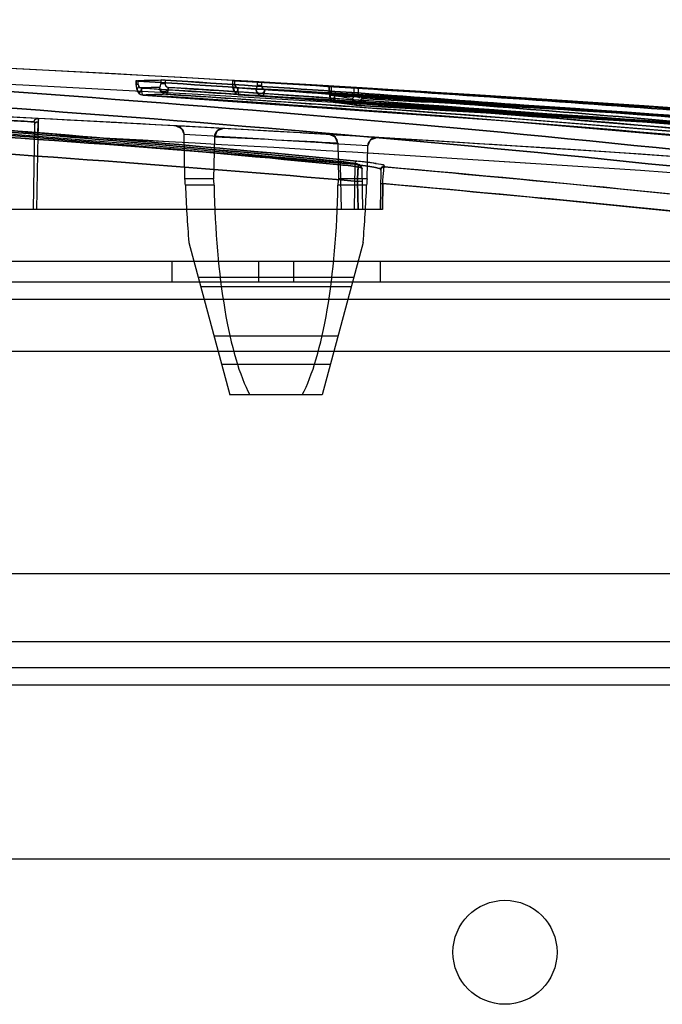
# Model space of a CAD drawing. Header units: millimetres. Extents: x 91 to 696, y 236 to 852.
# Tile 50 of 52: x 553 to 590, y 795 to 852. Entities that reach past the tile are written whole.
import ezdxf

# ---------------------------------------------------------------- set-up
doc = ezdxf.new("R2010")
doc.units = ezdxf.units.MM
doc.header["$LTSCALE"] = 70.538372
doc.layers.get('0').update_dxf_attribs({"linetype": 'CONTINUOUS'})

msp = doc.modelspace()

# ---------------------------------------------------------------- linework, layer by layer
at = {"color": 7, "linetype": 'Continuous'}
for p, q in [((560.136, 848.304), (560.136, 848.086)), ((560.274, 848.086), (560.136, 848.086)), ((560.146, 848.304), (560.146, 848.086)), ((560.274, 848.086), (560.274, 848.289)), ((561.567, 848.349), (561.567, 848.13)), ((561.819, 848.13), (561.567, 848.13)), ((561.819, 848.338), (561.819, 848.13)), ((565.698, 848.313), (565.698, 848.095)), ((565.698, 848.095), (565.732, 847.855)), ((565.836, 848.095), (565.698, 848.095)), ((565.708, 848.313), (565.708, 848.095)), ((565.836, 848.095), (565.836, 848.304)), ((567.129, 848.244), (567.129, 848.029)), ((567.382, 848.029), (567.129, 848.029)), ((567.382, 848.23), (567.382, 848.029)), ((571.261, 848.004), (571.261, 847.656)), ((571.27, 848.004), (571.27, 847.656)), ((571.399, 847.996), (571.399, 847.656)), ((560.169, 847.848), (560.256, 847.659)), ((560.562, 847.482), (581.174, 846.006)), ((565.732, 847.855), (565.819, 847.665)), ((566.127, 847.489), (587.436, 846.092)), ((567.11, 847.443), (567.425, 847.426)), ((571.399, 847.656), (571.261, 847.656)), ((571.294, 847.416), (571.382, 847.223)), ((572.692, 847.919), (572.692, 847.481)), ((572.944, 847.481), (572.692, 847.481)), ((572.944, 847.904), (572.944, 847.481)), ((571.689, 847.048), (571.689, 847.048)), ((553.665, 846.169), (552.035, 846.252)), ((554.481, 846.127), (553.664, 846.169)), ((554.3, 845.788), (554.215, 840.882)), ((554.299, 845.849), (554.3, 845.787)), ((554.299, 845.849), (554.3, 845.787)), ((554.49, 845.186), (554.508, 845.949)), ((564.118, 845.61), (562.443, 845.703)), ((562.443, 845.703), (562.524, 845.692)), ((581.174, 846.006), (601.395, 844.243)), ((554.49, 845.186), (554.415, 840.882)), ((562.96, 842.653), (562.916, 845.212)), ((566.634, 845.468), (563.561, 845.641)), ((568.909, 845.337), (565.596, 845.527)), ((570.339, 845.254), (567.834, 845.399)), ((571.796, 845.168), (569.77, 845.287)), ((571.632, 845.046), (571.303, 845.197)), ((572.849, 845.105), (571.691, 845.174)), ((573.193, 845.084), (572.82, 845.107)), ((564.662, 845.059), (564.62, 842.653)), ((571.773, 844.706), (571.632, 845.046)), ((571.774, 844.706), (571.633, 845.046)), ((571.774, 844.706), (571.81, 842.653)), ((573.253, 845.081), (573.065, 845.092)), ((573.35, 845.075), (573.193, 845.084)), ((573.552, 845.063), (573.253, 845.081)), ((573.469, 842.653), (573.502, 844.543)), ((573.502, 844.543), (573.666, 844.905)), ((573.502, 844.543), (573.666, 844.905)), ((573.794, 845.048), (573.666, 845.056)), ((573.865, 845.044), (573.708, 845.053)), ((573.897, 845.042), (573.76, 845.05)), ((574.029, 845.034), (573.794, 845.048)), ((574.03, 845.034), (574.02, 845.034)), ((574.045, 845.033), (574.028, 845.034)), ((571.839, 843.652), (571.832, 843.653)), ((571.832, 843.653), (571.839, 843.652)), ((571.92, 843.457), (571.965, 840.882)), ((572.76, 843.469), (572.715, 840.882)), ((572.966, 843.407), (572.971, 843.434)), ((572.973, 843.453), (572.973, 843.464)), ((573.088, 843.419), (572.994, 843.464)), ((573.088, 843.42), (573.001, 843.462)), ((573.156, 843.324), (573.088, 843.42)), ((573.174, 843.223), (573.156, 843.325)), ((573.215, 840.882), (573.174, 843.226)), ((574.255, 843.186), (574.215, 840.882)), ((574.467, 843.381), (574.467, 843.335)), ((564.62, 842.653), (562.96, 842.653)), ((564.646, 842.274), (562.99, 842.274)), ((573.44, 842.274), (571.783, 842.274)), ((573.469, 842.653), (571.81, 842.653)), ((572.918, 842.499), (572.946, 840.882)), ((572.946, 840.882), (572.918, 842.499)), ((574.345, 840.882), (574.371, 842.373)), ((574.371, 842.373), (574.345, 840.882)), ((574.345, 840.882), (484.825, 840.882)), ((563.192, 838.976), (565.548, 830.182)), ((573.237, 838.976), (570.881, 830.182)), ((688.515, 837.882), (100.415, 837.882)), ((562.215, 837.882), (562.215, 836.682)), ((567.215, 837.882), (567.215, 836.682)), ((569.215, 837.882), (569.215, 836.682)), ((574.215, 837.882), (574.215, 836.682)), ((686.015, 836.682), (100.415, 836.682)), ((572.695, 836.95), (563.735, 836.95)), ((572.553, 836.423), (563.876, 836.423)), ((686.015, 835.682), (100.415, 835.682)), ((571.79, 833.575), (564.639, 833.575)), ((629.215, 832.682), (157.215, 832.682)), ((571.349, 831.93), (565.08, 831.93)), ((570.881, 830.182), (565.548, 830.182)), ((126.348, 819.882), (660.081, 819.882)), ((687.415, 815.932), (98.915, 815.932)), ((687.415, 814.432), (98.915, 814.432)), ((687.415, 813.432), (98.915, 813.432)), ((101.915, 803.432), (684.415, 803.432))]:
    msp.add_line(p, q, dxfattribs=at)
for points in [[(560.136, 848.086), (560.17, 847.848), (560.255, 847.66)], [(567.425, 847.426), (577.313, 846.829), (587.12, 846.175), (596.843, 845.461)], [(567.425, 847.426), (577.369, 846.826), (587.231, 846.167), (597.009, 845.449)], [(571.261, 847.656), (571.294, 847.414), (571.383, 847.223)], [(571.665, 847.05), (572.31, 846.97), (572.956, 846.884)], [(572.99, 846.881), (593.334, 845.711), (613.324, 844.309), (632.936, 842.661)], [(572.99, 846.881), (593.587, 845.695), (613.823, 844.27), (633.668, 842.594)], [(578.972, 846.647), (598.47, 845.415), (617.624, 843.96), (636.41, 842.269)], [(580.783, 846.543), (599.657, 845.332), (618.207, 843.912), (636.41, 842.269)], [(562.443, 845.703), (562.772, 845.555), (562.916, 845.212)], [(562.443, 845.703), (562.772, 845.555), (562.916, 845.212)], [(562.523, 845.692), (562.698, 845.617), (562.84, 845.469), (562.916, 845.212)], [(587.436, 846.092), (608.338, 844.413), (628.8, 842.436)], [(565.19, 845.55), (564.825, 845.42), (564.662, 845.059)], [(565.19, 845.55), (564.825, 845.42), (564.662, 845.059)], [(573.709, 845.053), (573.607, 845.059), (573.487, 845.066)], [(573.502, 844.543), (573.666, 844.905), (574.032, 845.034)], [(573.502, 844.543), (573.666, 844.905), (574.032, 845.034)], [(573.76, 845.05), (573.666, 845.056), (573.552, 845.063)], [(573.997, 843.526), (573.497, 843.597), (572.879, 843.665)], [(572.973, 843.453), (572.971, 843.434), (572.966, 843.407)]]:
    msp.add_lwpolyline(points, dxfattribs=at)
msp.add_circle((581.415, 798.032), 3, dxfattribs=at)
for centre, radius, start, end in [((441.552, -1348.187), 2200.018, 86.692034, 89.878521), ((441.552, -1348.186), 2200.017, 84.448715, 89.878507), ((441.553, -1348.169), 2200, 84.448694, 89.878528), ((441.552, -1348.116), 2199.017, 84.448713, 89.878507), ((441.553, -1348.083), 2198.984, 84.448673, 89.878547), ((441.553, -1348.169), 2197.2, 84.525522, 89.878528), ((468.513, -208.738), 1057.45, 84.392914, 88.64307), ((468.521, -208.603), 1057.315, 84.392643, 88.643344), ((470.3, -203.432), 1051.903, 84.410261, 88.558686), ((470.358, -202.465), 1050.935, 84.408254, 88.560504), ((470.397, -203.465), 1052.133, 84.410249, 88.558556), ((470.467, -202.328), 1050.994, 84.408003, 88.560809), ((563.049, 778.702), 69.238, 91.2776, 92.35217), ((560.588, 847.881), 0.4, 213.998, 266.328), ((563.433, 778.286), 69.255, 91.29808, 92.3722), ((563.04, 778.574), 69.369, 86.67128, 87.74456), ((566.15, 847.888), 0.4, 214.2232, 266.6454), ((563.424, 778.162), 69.38, 86.69354, 87.76643), ((441.553, -1348.169), 2199.2, 86.710969, 86.719669), ((562.913, 777.241), 70.71, 82.10122, 83.16165), ((571.712, 847.447), 0.4, 214.6848, 263.5775), ((563.298, 776.833), 70.714, 82.12496, 83.18507), ((441.55, -1348.211), 2197.242, 85.640871, 87.053883), ((441.553, -1348.17), 2197.202, 84.525521, 87.053901), ((562.416, 845.204), 0.5, 0.9985, 86.8571), ((441.549, -1348.158), 2196.251, 84.525548, 87.052301), ((441.549, -1348.15), 2196.243, 84.525544, 87.052306), ((452.88, -979.704), 1828.23, 86.217031, 86.549455), ((452.882, -979.677), 1828.204, 86.217025, 86.549454), ((452.885, -979.628), 1828.154, 86.217024, 86.549461), ((452.887, -979.591), 1828.118, 86.217018, 86.549462), ((565.162, 845.051), 0.5, 86.8032, 179.0023), ((571.274, 844.698), 0.5, 0.9906, 86.5883), ((422.342, -2093.822), 2942.325, 87.088863, 87.227524), ((422.388, -2092.868), 2941.37, 87.088822, 87.227527), ((423.07, -2079.123), 2927.609, 87.088491, 87.227848), ((423.221, -2076.114), 2924.595, 87.088447, 87.227948), ((574.002, 844.535), 0.5, 86.5332, 179.0017), ((557.675, 842.057), 5.319, 2.3407, 6.4368), ((561.02, 842.214), 3.626, 0.9528, 6.9584), ((575.409, 842.214), 3.626, 173.0416, 179.0472), ((578.754, 842.057), 5.319, 173.5632, 177.6593)]:
    msp.add_arc(centre, radius, start, end, dxfattribs=at)
for centre, major_axis, start_param, end_param in [((568.215, 845.71), (0, 21.288), -4.550265, -4.390488), ((568.215, 843.213), (0, 14.379), -4.647028, -3.578052), ((568.215, 843.213), (0, 14.379), -2.705134, -1.636158), ((568.215, 845.71), (0, 21.288), -1.892698, -1.732921)]:
    msp.add_ellipse(centre, major_axis=major_axis, ratio=0.248716, start_param=start_param, end_param=end_param, dxfattribs=at)
for points, knots in [([(616.85, 841.334), (603.299, 843.102), (575.658, 846.091), (518.788, 850.195), (475.433, 851.391), (446.216, 851.54)], [0, 0, 0, 0, 0.239699, 0.487509, 1, 1, 1, 1]), ([(446.216, 851.54), (475.433, 851.391), (518.788, 850.195), (575.658, 846.091), (603.299, 843.102), (616.849, 841.334)], [0, 0, 0, 0, 0.512492, 0.760301, 1, 1, 1, 1]), ([(446.113, 850.611), (475.26, 850.461), (518.511, 849.266), (575.243, 845.165), (602.815, 842.178), (616.332, 840.411)], [0, 0, 0, 0, 0.512507, 0.760312, 1, 1, 1, 1]), ([(616.332, 840.411), (602.815, 842.178), (575.243, 845.165), (518.511, 849.266), (475.26, 850.461), (446.113, 850.611)], [0, 0, 0, 0, 0.239688, 0.487492, 1, 1, 1, 1]), ([(446.21, 848.808), (467.675, 848.707), (509.977, 847.806), (552.218, 845.254), (572.977, 843.465)], [0, 0, 0, 0, 0.507441, 1, 1, 1, 1]), ([(572.977, 843.465), (552.217, 845.253), (509.976, 847.806), (467.675, 848.707), (446.21, 848.808)], [0, 0, 0, 0, 0.492569, 1, 1, 1, 1]), ([(493.554, 848.416), (502.263, 848.21), (519.681, 847.582), (545.784, 845.993), (563.16, 844.504), (571.84, 843.653)], [0, 0, 0, 0, 0.333145, 0.666462, 1, 1, 1, 1]), ([(571.84, 843.652), (563.16, 844.504), (545.784, 845.994), (519.681, 847.582), (502.263, 848.21), (493.554, 848.416)], [0, 0, 0, 0, 0.333538, 0.666855, 1, 1, 1, 1]), ([(493.649, 848.219), (502.356, 848.013), (519.771, 847.385), (545.869, 845.797), (563.242, 844.309), (571.92, 843.457)], [0, 0, 0, 0, 0.333145, 0.666462, 1, 1, 1, 1]), ([(571.92, 843.457), (563.242, 844.309), (545.869, 845.798), (519.771, 847.386), (502.356, 848.013), (493.649, 848.219)], [0, 0, 0, 0, 0.333538, 0.666855, 1, 1, 1, 1]), ([(496.863, 848.335), (505.333, 848.122), (522.258, 847.491), (547.601, 845.934), (564.458, 844.489), (572.872, 843.665)], [0, 0, 0, 0, 0.333692, 0.667009, 1, 1, 1, 1]), ([(572.872, 843.665), (564.458, 844.489), (547.601, 845.934), (522.258, 847.491), (505.333, 848.122), (496.863, 848.335)], [0, 0, 0, 0, 0.332991, 0.666309, 1, 1, 1, 1]), ([(560.146, 848.304), (560.304, 848.311), (560.619, 848.341), (561.094, 848.32), (561.409, 848.346), (561.567, 848.349)], [0, 0, 0, 0, 0.333564, 0.666642, 1, 1, 1, 1]), ([(560.146, 848.086), (560.146, 848.061), (560.149, 848.015), (560.162, 847.954), (560.179, 847.907), (560.198, 847.887), (560.207, 847.881)], [0, 0, 0, 0, 0.339471, 0.630345, 0.854068, 1, 1, 1, 1]), ([(621.247, 842.951), (614.608, 843.706), (601.194, 845.099), (580.866, 846.868), (567.178, 847.845), (560.274, 848.289)], [0, 0, 0, 0, 0.327466, 0.660958, 1, 1, 1, 1]), ([(560.274, 848.287), (567.178, 847.843), (580.866, 846.869), (601.194, 845.1), (614.608, 843.704), (621.247, 842.95)], [0, 0, 0, 0, 0.339039, 0.672531, 1, 1, 1, 1]), ([(561.505, 847.923), (561.515, 847.929), (561.534, 847.949), (561.551, 847.996), (561.564, 848.058), (561.567, 848.105), (561.567, 848.13)], [0, 0, 0, 0, 0.145666, 0.370086, 0.661508, 1, 1, 1, 1]), ([(561.822, 847.667), (561.773, 847.653), (561.664, 847.652), (561.53, 847.766), (561.505, 847.884), (561.506, 847.947)], [0, 0, 0, 0, 0.309607, 0.618203, 1, 1, 1, 1]), ([(561.506, 847.947), (561.505, 847.885), (561.529, 847.767), (561.662, 847.654), (561.829, 847.65), (561.966, 847.755), (562.002, 847.866), (562.01, 847.924)], [0, 0, 0, 0, 0.22404, 0.41107, 0.595171, 0.787362, 1, 1, 1, 1]), ([(623.36, 843.068), (616.659, 843.814), (603.119, 845.192), (582.602, 846.939), (568.787, 847.901), (561.819, 848.338)], [0, 0, 0, 0, 0.327448, 0.66094, 1, 1, 1, 1]), ([(561.819, 848.336), (568.787, 847.899), (582.602, 846.939), (603.12, 845.193), (616.659, 843.812), (623.36, 843.066)], [0, 0, 0, 0, 0.339057, 0.672549, 1, 1, 1, 1]), ([(561.819, 848.13), (561.819, 848.066), (561.881, 847.963), (561.979, 847.925), (562.015, 847.921)], [0, 0, 0, 0, 0.633578, 1, 1, 1, 1]), ([(565.708, 848.313), (565.851, 848.308), (566.137, 848.271), (566.568, 848.3), (566.853, 848.26), (566.996, 848.252)], [0, 0, 0, 0, 0.333485, 0.666245, 1, 1, 1, 1]), ([(565.708, 848.095), (565.708, 848.07), (565.711, 848.023), (565.724, 847.961), (565.741, 847.914), (565.76, 847.894), (565.77, 847.888)], [0, 0, 0, 0, 0.338509, 0.63036, 0.854912, 1, 1, 1, 1]), ([(628.854, 843.218), (621.992, 843.943), (608.127, 845.278), (587.117, 846.963), (572.971, 847.886), (565.836, 848.304)], [0, 0, 0, 0, 0.327401, 0.660894, 1, 1, 1, 1]), ([(565.836, 848.303), (572.971, 847.884), (587.117, 846.964), (608.127, 845.279), (621.992, 843.941), (628.854, 843.216)], [0, 0, 0, 0, 0.339103, 0.672596, 1, 1, 1, 1]), ([(565.836, 848.095), (565.836, 848.031), (565.898, 847.928), (565.995, 847.89), (566.032, 847.886)], [0, 0, 0, 0, 0.633054, 1, 1, 1, 1]), ([(567.068, 847.825), (567.077, 847.831), (567.096, 847.85), (567.113, 847.897), (567.127, 847.958), (567.129, 848.004), (567.129, 848.029)], [0, 0, 0, 0, 0.145056, 0.368563, 0.659857, 1, 1, 1, 1]), ([(569.029, 848.133), (576.039, 847.726), (589.94, 846.832), (610.589, 845.203), (624.22, 843.913), (630.967, 843.215)], [0, 0, 0, 0, 0.339003, 0.672487, 1, 1, 1, 1]), ([(630.967, 843.217), (624.22, 843.915), (610.589, 845.202), (589.942, 846.831), (576.044, 847.727), (569.037, 848.134)], [0, 0, 0, 0, 0.327551, 0.661077, 1, 1, 1, 1]), ([(572.918, 842.499), (552.154, 844.298), (509.898, 846.864), (467.582, 847.768), (446.107, 847.87)], [0, 0, 0, 0, 0.492513, 1, 1, 1, 1]), ([(446.107, 847.87), (467.582, 847.768), (509.898, 846.864), (552.153, 844.298), (572.918, 842.499)], [0, 0, 0, 0, 0.507476, 1, 1, 1, 1]), ([(560.207, 847.881), (560.208, 847.784), (560.279, 847.584), (560.472, 847.488), (560.566, 847.482)], [0, 0, 0, 0, 0.508541, 1, 1, 1, 1]), ([(560.207, 847.881), (560.208, 847.784), (560.279, 847.584), (560.472, 847.488), (560.566, 847.482)], [0, 0, 0, 0, 0.508541, 1, 1, 1, 1]), ([(560.464, 847.876), (560.458, 847.821), (560.459, 847.72), (560.32, 847.596), (560.277, 847.633)], [0, 0, 0, 0, 0.493624, 1, 1, 1, 1]), ([(560.347, 847.62), (560.4, 847.643), (560.443, 847.75), (560.46, 847.842), (560.464, 847.881)], [0, 0, 0, 0, 0.590623, 1, 1, 1, 1]), ([(560.464, 847.881), (560.459, 847.787), (560.456, 847.668), (560.519, 847.48), (560.566, 847.482)], [0, 0, 0, 0, 0.667373, 1, 1, 1, 1]), ([(621.066, 842.579), (616.119, 843.14), (595.953, 845.284), (575.732, 846.899), (560.464, 847.882)], [0, 0, 0, 0, 0.245529, 1, 1, 1, 1]), ([(560.464, 847.88), (565.61, 847.549), (585.84, 846.139), (606.04, 844.281), (621.066, 842.577)], [0, 0, 0, 0, 0.254273, 1, 1, 1, 1]), ([(621.201, 842.18), (616.251, 842.741), (596.075, 844.884), (575.843, 846.499), (560.567, 847.482)], [0, 0, 0, 0, 0.245526, 1, 1, 1, 1]), ([(560.567, 847.482), (565.716, 847.151), (585.956, 845.742), (606.167, 843.884), (621.201, 842.18)], [0, 0, 0, 0, 0.254275, 1, 1, 1, 1]), ([(561.864, 847.524), (561.77, 847.53), (561.577, 847.625), (561.506, 847.825), (561.505, 847.923)], [0, 0, 0, 0, 0.491476, 1, 1, 1, 1]), ([(562.01, 847.923), (562.005, 847.883), (561.978, 847.776), (561.888, 847.688), (561.822, 847.667)], [0, 0, 0, 0, 0.365377, 1, 1, 1, 1]), ([(562.01, 847.923), (562.004, 847.828), (561.984, 847.696), (561.926, 847.564), (561.883, 847.524), (561.864, 847.524)], [0, 0, 0, 0, 0.648308, 0.872233, 1, 1, 1, 1]), ([(562.01, 847.921), (562.004, 847.826), (561.984, 847.696), (561.926, 847.564), (561.883, 847.524), (561.864, 847.524)], [0, 0, 0, 0, 0.648523, 0.872224, 1, 1, 1, 1]), ([(561.864, 847.524), (567.053, 847.197), (587.452, 845.805), (607.823, 843.967), (622.977, 842.278)], [0, 0, 0, 0, 0.254276, 1, 1, 1, 1]), ([(622.977, 842.278), (617.988, 842.834), (597.651, 844.957), (577.26, 846.554), (561.864, 847.524)], [0, 0, 0, 0, 0.245525, 1, 1, 1, 1]), ([(562.009, 847.919), (567.203, 847.593), (587.621, 846.203), (608.011, 844.365), (623.179, 842.677)], [0, 0, 0, 0, 0.254276, 1, 1, 1, 1]), ([(623.179, 842.68), (618.185, 843.235), (597.829, 845.357), (577.42, 846.952), (562.01, 847.921)], [0, 0, 0, 0, 0.245525, 1, 1, 1, 1]), ([(566.026, 847.888), (566.019, 847.832), (566.006, 847.747), (565.918, 847.577), (565.752, 847.74), (565.765, 847.852), (565.77, 847.91)], [0, 0, 0, 0, 0.270255, 0.451132, 0.719097, 1, 1, 1, 1]), ([(565.77, 847.888), (565.769, 847.79), (565.84, 847.589), (566.033, 847.494), (566.128, 847.489)], [0, 0, 0, 0, 0.508696, 1, 1, 1, 1]), ([(565.917, 847.629), (565.967, 847.657), (566.007, 847.759), (566.022, 847.85), (566.026, 847.888)], [0, 0, 0, 0, 0.598308, 1, 1, 1, 1]), ([(566.127, 847.489), (566.08, 847.491), (566.022, 847.675), (566.021, 847.795), (566.026, 847.888)], [0, 0, 0, 0, 0.338495, 1, 1, 1, 1]), ([(628.673, 842.835), (623.558, 843.375), (602.707, 845.431), (581.807, 846.964), (566.026, 847.889)], [0, 0, 0, 0, 0.245514, 1, 1, 1, 1]), ([(566.026, 847.887), (571.345, 847.575), (592.253, 846.244), (613.136, 844.471), (628.673, 842.833)], [0, 0, 0, 0, 0.254283, 1, 1, 1, 1]), ([(628.807, 842.436), (623.689, 842.975), (602.828, 845.031), (581.917, 846.563), (566.128, 847.489)], [0, 0, 0, 0, 0.245511, 1, 1, 1, 1]), ([(566.128, 847.489), (571.45, 847.177), (592.369, 845.846), (613.262, 844.074), (628.807, 842.436)], [0, 0, 0, 0, 0.254286, 1, 1, 1, 1]), ([(567.425, 847.426), (567.331, 847.431), (567.137, 847.526), (567.067, 847.728), (567.068, 847.825)], [0, 0, 0, 0, 0.491347, 1, 1, 1, 1]), ([(567.425, 847.426), (567.331, 847.431), (567.137, 847.526), (567.067, 847.728), (567.068, 847.825)], [0, 0, 0, 0, 0.491347, 1, 1, 1, 1]), ([(567.38, 847.567), (567.333, 847.554), (567.225, 847.556), (567.094, 847.668), (567.068, 847.785), (567.068, 847.847)], [0, 0, 0, 0, 0.305664, 0.615494, 1, 1, 1, 1]), ([(567.225, 847.576), (567.259, 847.562), (567.338, 847.548), (567.462, 847.599), (567.541, 847.665), (567.562, 847.717)], [0, 0, 0, 0, 0.2865, 0.568817, 1, 1, 1, 1]), ([(567.572, 847.831), (567.567, 847.788), (567.541, 847.677), (567.448, 847.587), (567.38, 847.567)], [0, 0, 0, 0, 0.376321, 1, 1, 1, 1]), ([(567.572, 847.826), (567.567, 847.729), (567.547, 847.597), (567.489, 847.464), (567.444, 847.425), (567.425, 847.426)], [0, 0, 0, 0, 0.652941, 0.874984, 1, 1, 1, 1]), ([(567.425, 847.426), (567.474, 847.423), (567.535, 847.564), (567.552, 847.657), (567.562, 847.717)], [0, 0, 0, 0, 0.445162, 1, 1, 1, 1]), ([(567.425, 847.426), (572.787, 847.119), (593.865, 845.808), (614.918, 844.056), (630.583, 842.435)], [0, 0, 0, 0, 0.254285, 1, 1, 1, 1]), ([(630.583, 842.435), (625.425, 842.969), (604.404, 845.003), (583.333, 846.515), (567.425, 847.426)], [0, 0, 0, 0, 0.245511, 1, 1, 1, 1]), ([(567.571, 847.821), (572.937, 847.514), (594.035, 846.205), (615.107, 844.455), (630.786, 842.835)], [0, 0, 0, 0, 0.254286, 1, 1, 1, 1]), ([(630.786, 842.837), (625.624, 843.371), (604.584, 845.403), (583.494, 846.914), (567.572, 847.824)], [0, 0, 0, 0, 0.245511, 1, 1, 1, 1]), ([(571.27, 847.656), (571.27, 847.631), (571.273, 847.584), (571.286, 847.521), (571.303, 847.473), (571.322, 847.453), (571.332, 847.447)], [0, 0, 0, 0, 0.337553, 0.630385, 0.85577, 1, 1, 1, 1]), ([(571.333, 847.467), (571.328, 847.407), (571.315, 847.299), (571.44, 847.163), (571.487, 847.192)], [0, 0, 0, 0, 0.52795, 1, 1, 1, 1]), ([(571.332, 847.447), (571.331, 847.349), (571.4, 847.148), (571.594, 847.053), (571.689, 847.048)], [0, 0, 0, 0, 0.508742, 1, 1, 1, 1]), ([(571.399, 847.656), (571.399, 847.592), (571.459, 847.487), (571.558, 847.449), (571.595, 847.445)], [0, 0, 0, 0, 0.633011, 1, 1, 1, 1]), ([(571.589, 847.462), (571.582, 847.402), (571.592, 847.294), (571.452, 847.159), (571.407, 847.194)], [0, 0, 0, 0, 0.517621, 1, 1, 1, 1]), ([(571.589, 847.447), (571.584, 847.355), (571.59, 847.227), (571.632, 847.093), (571.671, 847.05), (571.689, 847.048)], [0, 0, 0, 0, 0.648636, 0.871659, 1, 1, 1, 1]), ([(571.589, 847.445), (571.584, 847.353), (571.59, 847.225), (571.633, 847.093), (571.671, 847.05), (571.689, 847.048)], [0, 0, 0, 0, 0.650548, 0.873151, 1, 1, 1, 1]), ([(636.281, 842.669), (630.997, 843.184), (609.462, 845.144), (587.881, 846.586), (571.589, 847.449)], [0, 0, 0, 0, 0.245501, 1, 1, 1, 1]), ([(571.589, 847.446), (577.08, 847.155), (598.667, 845.91), (620.232, 844.232), (636.28, 842.666)], [0, 0, 0, 0, 0.254293, 1, 1, 1, 1]), ([(572.63, 847.28), (572.64, 847.286), (572.658, 847.304), (572.676, 847.35), (572.689, 847.41), (572.692, 847.456), (572.692, 847.481)], [0, 0, 0, 0, 0.144464, 0.367049, 0.658199, 1, 1, 1, 1]), ([(636.412, 842.269), (631.126, 842.784), (609.581, 844.744), (587.99, 846.185), (571.69, 847.048)], [0, 0, 0, 0, 0.245498, 1, 1, 1, 1]), ([(571.69, 847.048), (577.184, 846.757), (598.781, 845.513), (620.356, 843.834), (636.412, 842.269)], [0, 0, 0, 0, 0.254296, 1, 1, 1, 1]), ([(572.63, 847.3), (572.629, 847.239), (572.654, 847.122), (572.787, 847.009), (572.954, 847.005), (573.092, 847.111), (573.127, 847.223), (573.134, 847.281)], [0, 0, 0, 0, 0.22062, 0.408549, 0.593029, 0.785899, 1, 1, 1, 1]), ([(572.63, 847.28), (572.629, 847.182), (572.697, 846.98), (572.892, 846.886), (572.986, 846.881)], [0, 0, 0, 0, 0.508673, 1, 1, 1, 1]), ([(572.63, 847.28), (572.629, 847.182), (572.697, 846.98), (572.892, 846.886), (572.986, 846.881)], [0, 0, 0, 0, 0.508673, 1, 1, 1, 1]), ([(573.134, 847.263), (573.127, 847.209), (573.084, 847.105), (572.949, 847.001), (572.833, 847.01), (572.785, 847.03)], [0, 0, 0, 0, 0.338992, 0.673044, 1, 1, 1, 1]), ([(573.134, 847.28), (573.132, 847.228), (573.117, 847.112), (573.09, 846.982), (573.021, 846.876), (572.987, 846.881)], [0, 0, 0, 0, 0.357855, 0.762355, 1, 1, 1, 1]), ([(573.134, 847.279), (573.132, 847.226), (573.117, 847.112), (573.09, 846.982), (573.021, 846.876), (572.987, 846.881)], [0, 0, 0, 0, 0.355104, 0.761256, 1, 1, 1, 1]), ([(638.189, 842.169), (631.267, 842.831), (616.853, 844.089), (595.116, 845.648), (580.301, 846.504), (572.987, 846.881)], [0, 0, 0, 0, 0.319052, 0.663916, 1, 1, 1, 1]), ([(638.394, 842.573), (631.466, 843.234), (617.039, 844.49), (595.283, 846.048), (580.455, 846.902), (573.134, 847.279)], [0, 0, 0, 0, 0.319051, 0.663916, 1, 1, 1, 1]), ([(573.134, 847.276), (580.455, 846.9), (595.283, 846.045), (617.039, 844.488), (631.466, 843.232), (638.393, 842.57)], [0, 0, 0, 0, 0.336084, 0.680949, 1, 1, 1, 1]), ([(551.98, 846.055), (552.491, 846.029), (553.255, 845.987), (554.019, 845.947), (554.273, 845.931)], [0, 0, 0, 0, 0.668376, 1, 1, 1, 1]), ([(554.273, 845.931), (554.019, 845.947), (553.255, 845.987), (552.491, 846.028), (551.98, 846.055)], [0, 0, 0, 0, 0.331625, 1, 1, 1, 1]), ([(554.273, 845.931), (554.274, 845.983), (554.319, 846.09), (554.429, 846.13), (554.481, 846.127)], [0, 0, 0, 0, 0.501813, 1, 1, 1, 1]), ([(554.273, 845.931), (554.274, 845.983), (554.319, 846.09), (554.429, 846.13), (554.481, 846.127)], [0, 0, 0, 0, 0.501813, 1, 1, 1, 1]), ([(554.3, 845.788), (554.301, 845.832), (554.357, 845.926), (554.458, 845.95), (554.508, 845.949)], [0, 0, 0, 0, 0.465218, 1, 1, 1, 1]), ([(554.508, 845.949), (554.507, 845.88), (554.503, 845.723), (554.496, 845.469), (554.492, 845.284), (554.49, 845.186)], [0, 0, 0, 0, 0.271166, 0.614987, 1, 1, 1, 1]), ([(571.839, 843.652), (572.009, 843.635), (572.297, 843.605), (572.66, 843.553), (572.905, 843.505), (573.033, 843.461), (573.078, 843.428)], [0, 0, 0, 0, 0.404794, 0.687036, 0.868052, 1, 1, 1, 1]), ([(571.839, 843.652), (572.024, 843.634), (572.343, 843.602), (572.716, 843.536), (572.919, 843.501), (572.973, 843.464)], [0, 0, 0, 0, 0.483839, 0.829853, 1, 1, 1, 1]), ([(572.973, 843.464), (572.919, 843.501), (572.716, 843.536), (572.343, 843.602), (572.024, 843.634), (571.839, 843.652)], [0, 0, 0, 0, 0.170124, 0.516155, 1, 1, 1, 1]), ([(571.92, 843.457), (572.124, 843.439), (572.474, 843.408), (572.88, 843.338), (573.102, 843.308), (573.16, 843.269)], [0, 0, 0, 0, 0.488422, 0.832166, 1, 1, 1, 1]), ([(573.16, 843.269), (573.102, 843.308), (572.88, 843.338), (572.474, 843.408), (572.124, 843.439), (571.92, 843.457)], [0, 0, 0, 0, 0.167838, 0.511578, 1, 1, 1, 1]), ([(572.76, 843.469), (572.764, 843.515), (572.787, 843.585), (572.84, 843.663), (572.872, 843.665)], [0, 0, 0, 0, 0.587791, 1, 1, 1, 1]), ([(572.76, 843.469), (572.764, 843.515), (572.786, 843.585), (572.84, 843.663), (572.872, 843.665)], [0, 0, 0, 0, 0.587766, 1, 1, 1, 1]), ([(574.255, 843.186), (574.255, 843.199), (574.215, 843.229), (574.141, 843.255), (574.013, 843.291), (573.757, 843.342), (573.333, 843.406), (572.967, 843.448), (572.76, 843.469)], [0, 0, 0, 0, 0.02605, 0.080238, 0.164976, 0.27982, 0.593482, 1, 1, 1, 1]), ([(572.76, 843.469), (572.967, 843.448), (573.333, 843.406), (573.757, 843.342), (574.013, 843.29), (574.141, 843.255), (574.215, 843.228), (574.255, 843.199), (574.255, 843.185)], [0, 0, 0, 0, 0.406534, 0.720206, 0.835045, 0.919774, 0.973952, 1, 1, 1, 1]), ([(574.467, 843.381), (574.458, 843.451), (574.102, 843.479), (573.662, 843.598), (573.156, 843.637), (572.872, 843.665)], [0, 0, 0, 0, 0.128938, 0.474457, 1, 1, 1, 1]), ([(572.966, 843.407), (572.952, 843.34), (572.938, 843.163), (572.922, 842.861), (572.919, 842.627), (572.918, 842.499)], [0, 0, 0, 0, 0.228114, 0.580453, 1, 1, 1, 1]), ([(572.918, 842.499), (572.919, 842.626), (572.922, 842.859), (572.938, 843.162), (572.952, 843.338), (572.966, 843.407)], [0, 0, 0, 0, 0.417398, 0.768201, 1, 1, 1, 1]), ([(573.174, 843.221), (573.173, 843.269), (573.127, 843.372), (573.019, 843.409), (572.966, 843.407)], [0, 0, 0, 0, 0.472966, 1, 1, 1, 1]), ([(573.174, 843.221), (573.173, 843.271), (573.125, 843.374), (573.018, 843.409), (572.966, 843.407)], [0, 0, 0, 0, 0.490346, 1, 1, 1, 1]), ([(573.16, 843.269), (573.169, 843.263), (573.173, 843.243), (573.174, 843.227), (573.174, 843.221)], [0, 0, 0, 0, 0.651808, 1, 1, 1, 1]), ([(574.254, 843.139), (574.255, 843.191), (574.302, 843.3), (574.414, 843.338), (574.466, 843.335)], [0, 0, 0, 0, 0.499557, 1, 1, 1, 1]), ([(574.255, 843.186), (574.256, 843.238), (574.303, 843.346), (574.415, 843.384), (574.467, 843.381)], [0, 0, 0, 0, 0.499591, 1, 1, 1, 1]), ([(574.255, 843.185), (574.256, 843.238), (574.303, 843.346), (574.415, 843.384), (574.467, 843.381)], [0, 0, 0, 0, 0.499563, 1, 1, 1, 1]), ([(574.371, 842.373), (574.376, 842.525), (574.38, 842.801), (574.435, 843.101), (574.427, 843.298), (574.466, 843.335)], [0, 0, 0, 0, 0.472152, 0.833515, 1, 1, 1, 1]), ([(615.816, 838.934), (612.426, 839.365), (598.665, 841.037), (584.87, 842.425), (574.464, 843.334)], [0, 0, 0, 0, 0.246481, 1, 1, 1, 1]), ([(574.465, 843.335), (577.964, 843.029), (591.768, 841.76), (605.549, 840.239), (615.816, 838.934)], [0, 0, 0, 0, 0.253418, 1, 1, 1, 1]), ([(573.187, 842.491), (573.186, 842.498), (573.142, 842.494), (573.096, 842.505), (573.007, 842.501), (572.948, 842.501), (572.918, 842.499)], [0, 0, 0, 0, 0.086017, 0.32073, 0.664692, 1, 1, 1, 1]), ([(573.187, 842.491), (573.186, 842.498), (573.142, 842.494), (573.096, 842.505), (573.007, 842.501), (572.948, 842.501), (572.918, 842.499)], [0, 0, 0, 0, 0.086006, 0.320715, 0.664684, 1, 1, 1, 1]), ([(574.241, 842.364), (574.241, 842.367), (574.26, 842.366), (574.294, 842.374), (574.34, 842.372), (574.371, 842.373)], [0, 0, 0, 0, 0.077847, 0.285056, 1, 1, 1, 1]), ([(574.241, 842.364), (574.241, 842.367), (574.26, 842.366), (574.294, 842.374), (574.34, 842.372), (574.371, 842.373)], [0, 0, 0, 0, 0.077848, 0.285056, 1, 1, 1, 1]), ([(574.371, 842.373), (577.835, 842.069), (591.501, 840.808), (605.144, 839.297), (615.308, 838.003)], [0, 0, 0, 0, 0.253402, 1, 1, 1, 1]), ([(615.308, 838.002), (611.952, 838.429), (598.329, 840.089), (584.672, 841.467), (574.371, 842.372)], [0, 0, 0, 0, 0.246505, 1, 1, 1, 1])]:
    msp.add_open_spline(points, degree=3, knots=knots, dxfattribs=at)
for points in [[(560.274, 848.289), (560.23, 848.292), (560.097, 848.299), (560.142, 848.301)], [(560.146, 848.304), (560.103, 848.302), (560.231, 848.292), (560.274, 848.289)], [(560.274, 848.086), (560.274, 848.022), (560.303, 847.926), (560.367, 847.919)], [(560.274, 848.086), (560.274, 848.023), (560.303, 847.928), (560.366, 847.92)], [(561.567, 848.349), (561.615, 848.35), (561.662, 848.347), (561.71, 848.344)], [(561.819, 848.338), (561.756, 848.342), (561.692, 848.349), (561.628, 848.348)], [(561.819, 848.13), (561.819, 848.066), (561.848, 847.97), (561.912, 847.962)], [(565.836, 848.305), (565.792, 848.307), (565.66, 848.315), (565.704, 848.313)], [(565.708, 848.313), (565.665, 848.315), (565.794, 848.307), (565.836, 848.305)], [(565.836, 848.095), (565.836, 848.031), (565.865, 847.934), (565.929, 847.927)], [(567.382, 848.029), (567.383, 847.966), (567.412, 847.876), (567.474, 847.864)], [(567.382, 848.029), (567.386, 847.966), (567.412, 847.876), (567.474, 847.864)], [(560.208, 847.906), (560.203, 847.85), (560.198, 847.788), (560.222, 847.737)], [(560.277, 847.633), (560.238, 847.668), (560.213, 847.725), (560.214, 847.778)], [(560.242, 847.683), (560.26, 847.646), (560.31, 847.603), (560.347, 847.62)], [(565.77, 847.91), (565.765, 847.853), (565.76, 847.79), (565.786, 847.738)], [(565.808, 847.683), (565.827, 847.647), (565.882, 847.609), (565.917, 847.629)], [(567.068, 847.825), (567.07, 847.756), (567.081, 847.66), (567.144, 847.633)], [(567.533, 847.666), (567.534, 847.721), (567.554, 847.774), (567.571, 847.826)], [(571.399, 847.656), (571.399, 847.591), (571.427, 847.493), (571.492, 847.485)], [(572.944, 847.481), (572.944, 847.419), (572.974, 847.325), (573.036, 847.318)], [(572.944, 847.481), (572.944, 847.418), (572.975, 847.324), (573.037, 847.317)], [(571.407, 847.194), (571.365, 847.228), (571.338, 847.287), (571.34, 847.341)], [(571.487, 847.192), (571.533, 847.224), (571.564, 847.283), (571.57, 847.339)], [(572.785, 847.03), (572.724, 847.056), (572.652, 847.11), (572.65, 847.176)], [(554.273, 845.931), (554.321, 845.928), (554.301, 845.836), (554.3, 845.788)], [(554.3, 845.788), (554.301, 845.83), (554.332, 845.912), (554.29, 845.914)], [(554.3, 845.788), (554.301, 845.846), (554.346, 845.932), (554.405, 845.929)], [(554.481, 846.127), (554.541, 846.124), (554.51, 846.009), (554.508, 845.949)], [(554.508, 845.949), (554.51, 846.001), (554.552, 846.103), (554.499, 846.106)], [(554.29, 845.178), (554.291, 845.244), (554.423, 845.188), (554.49, 845.186)], [(554.49, 845.186), (554.432, 845.187), (554.319, 845.241), (554.318, 845.184)], [(571.92, 843.457), (571.924, 843.515), (571.94, 843.63), (571.882, 843.626)], [(571.92, 843.457), (571.924, 843.515), (571.94, 843.63), (571.882, 843.627)], [(573.16, 843.269), (573.159, 843.359), (573.063, 843.46), (572.973, 843.464)], [(573.16, 843.269), (573.159, 843.359), (573.063, 843.46), (572.973, 843.464)]]:
    msp.add_open_spline(points, degree=3, dxfattribs=at)

doc.saveas('drawing.dxf')
